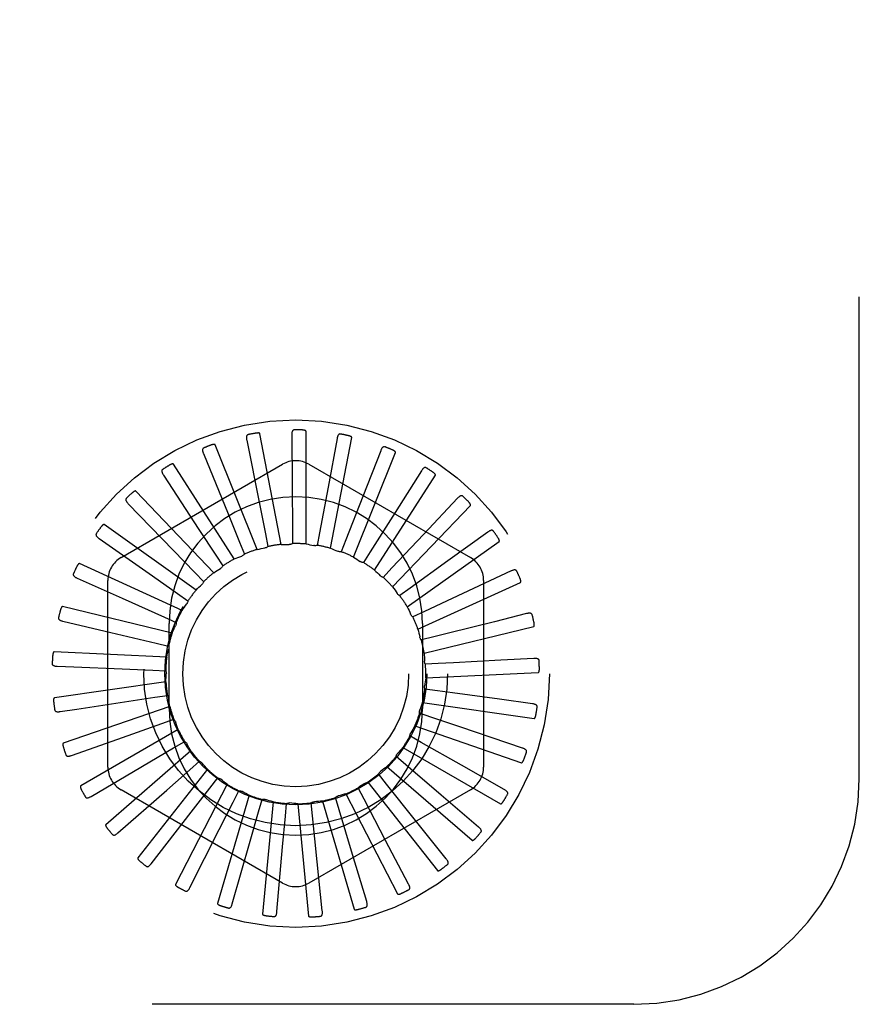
# Model space of a CAD drawing. Header units: inches. Extents: x 0 to 97.1, y 0 to 62.9.
# Tile 24 of 56: x 56.949 to 57.88, y 38.764 to 39.856. Entities that reach past the tile are written whole.
import ezdxf

# ---------------------------------------------------------------- set-up
doc = ezdxf.new("R2010")
doc.units = ezdxf.units.IN
doc.header["$LTSCALE"] = 5.342857
doc.header["$MEASUREMENT"] = 0
doc.linetypes.add('HIDDEN', pattern=[0.2, 0.1, -0.1])
doc.layers.add('DEFAULT_2', color=8, linetype='HIDDEN')

msp = doc.modelspace()

# ---------------------------------------------------------------- linework, layer by layer
at = {"layer": 'DEFAULT_2', "color": 8, "linetype": 'HIDDEN'}
for p, q in [((57.880346, 39.014072), (57.880346, 40.764072)), ((57.239356, 39.273934), (57.215705, 39.396644)), ((57.251007, 39.395129), (57.251395, 39.340534)), ((57.266776, 39.274369), (57.266776, 39.399338)), ((57.293784, 39.269608), (57.317434, 39.392318)), ((57.212513, 39.268317), (57.166067, 39.384334)), ((57.201017, 39.389527), (57.215161, 39.31883)), ((57.301153, 39.391169), (57.291202, 39.337488)), ((57.152991, 39.374565), (57.180259, 39.307823)), ((57.319402, 39.259821), (57.365848, 39.375838)), ((57.349643, 39.377791), (57.329713, 39.326963)), ((57.061596, 39.259273), (57.240763, 39.362715)), ((57.187219, 39.257722), (57.119656, 39.362852)), ((57.26993, 39.362715), (57.449096, 39.259273)), ((57.108665, 39.350785), (57.148071, 39.29041)), ((57.342705, 39.245362), (57.410268, 39.350493)), ((57.394726, 39.355478), (57.365536, 39.30934)), ((57.251395, 39.340534), (57.25174, 39.289039)), ((57.164387, 39.242531), (57.078148, 39.332975)), ((57.291202, 39.337488), (57.281795, 39.286858)), ((57.329713, 39.326963), (57.310894, 39.279028)), ((57.06964, 39.319046), (57.11976, 39.267219)), ((57.215161, 39.31883), (57.221815, 39.285493)), ((57.36285, 39.226755), (57.449089, 39.3172)), ((57.434771, 39.325035), (57.397377, 39.285255)), ((57.180259, 39.307823), (57.193102, 39.276347)), ((57.365536, 39.30934), (57.337986, 39.265833)), ((57.144842, 39.223293), (57.043046, 39.295782)), ((57.148071, 39.29041), (57.166639, 39.261933)), ((57.221815, 39.285493), (57.22459, 39.271506)), ((57.25174, 39.289039), (57.251818, 39.27478)), ((57.281795, 39.286858), (57.279173, 39.272841)), ((57.397377, 39.285255), (57.362091, 39.247749)), ((57.468331, 39.287565), (57.424085, 39.25558)), ((57.037327, 39.280495), (57.09635, 39.23909)), ((57.193102, 39.276347), (57.198474, 39.263139)), ((57.310894, 39.279028), (57.305667, 39.265761)), ((57.37911, 39.204672), (57.480907, 39.277161)), ((57.11976, 39.267219), (57.143381, 39.242771)), ((57.166639, 39.261933), (57.174413, 39.24998)), ((57.337986, 39.265833), (57.330343, 39.253795)), ((57.129292, 39.200705), (57.015616, 39.252618)), ((57.424085, 39.25558), (57.382338, 39.225429)), ((57.143381, 39.242771), (57.153278, 39.232505)), ((57.362091, 39.247749), (57.352308, 39.237375)), ((57.494193, 39.24442), (57.428824, 39.214008)), ((57.012894, 39.236525), (57.062716, 39.214199)), ((57.047013, 39.02713), (57.047013, 39.234014)), ((57.09635, 39.23909), (57.124171, 39.219554)), ((57.390897, 39.17991), (57.504573, 39.231824)), ((57.46368, 39.234014), (57.46368, 39.02713)), ((57.124171, 39.219554), (57.135831, 39.211347)), ((57.382338, 39.225429), (57.370768, 39.217095)), ((57.062716, 39.214199), (57.109701, 39.193121)), ((57.428824, 39.214008), (57.397995, 39.199682)), ((57.118297, 39.175581), (56.996851, 39.205044)), ((57.397995, 39.199682), (57.385057, 39.193687)), ((57.511423, 39.197161), (57.475771, 39.188241)), ((56.997223, 39.188726), (57.050371, 39.176232)), ((57.109701, 39.193121), (57.122704, 39.187269)), ((57.114846, 39.092072), (57.114846, 39.186072)), ((57.395846, 39.186072), (57.395846, 39.092072)), ((57.050371, 39.176232), (57.100496, 39.164427)), ((57.397785, 39.153365), (57.519231, 39.182828)), ((57.100496, 39.164427), (57.114371, 39.161141)), ((57.408496, 39.171437), (57.394657, 39.167999)), ((57.112255, 39.148831), (56.987428, 39.154777)), ((57.413462, 39.141714), (57.399223, 39.140958)), ((57.519397, 39.147495), (57.482702, 39.145483)), ((56.990882, 39.138825), (57.009418, 39.138076)), ((57.009418, 39.138076), (57.06292, 39.135903)), ((57.06292, 39.135903), (57.096887, 39.13451)), ((57.096887, 39.13451), (57.111134, 39.133909)), ((57.399525, 39.125997), (57.524352, 39.131943)), ((57.111386, 39.121421), (56.987689, 39.103636)), ((57.412714, 39.111589), (57.398589, 39.113541)), ((57.012442, 39.091398), (57.065389, 39.09939)), ((57.065389, 39.09939), (57.099005, 39.10445)), ((57.099005, 39.10445), (57.113108, 39.106556)), ((57.396054, 39.098793), (57.51975, 39.081009)), ((57.517828, 39.097217), (57.481415, 39.102186)), ((56.9941, 39.088626), (57.012442, 39.091398)), ((57.115719, 39.094342), (56.997623, 39.053468)), ((57.406277, 39.08215), (57.392777, 39.08674)), ((57.106774, 39.075334), (57.120224, 39.080072)), ((57.438476, 39.071244), (57.406277, 39.08215)), ((57.125099, 39.068572), (57.016873, 39.006087)), ((57.058224, 39.058166), (57.106774, 39.075334)), ((57.387497, 39.072739), (57.505592, 39.031865)), ((57.506772, 39.048145), (57.438476, 39.071244)), ((57.006759, 39.039943), (57.058224, 39.058166)), ((57.119913, 39.048215), (57.132223, 39.055412)), ((57.394386, 39.054461), (57.381998, 39.061523)), ((57.439155, 39.029012), (57.394386, 39.054461)), ((57.139186, 39.045043), (57.044741, 38.963205)), ((57.075489, 39.022169), (57.119913, 39.048215)), ((57.374164, 39.048774), (57.48239, 38.98629)), ((57.137947, 39.024072), (57.148672, 39.033469)), ((57.377469, 39.029523), (57.366642, 39.038802)), ((57.028403, 38.994535), (57.075489, 39.022169)), ((57.157472, 39.024605), (57.080221, 38.926373)), ((57.112402, 39.001641), (57.137947, 39.024072)), ((57.356536, 39.027766), (57.450981, 38.945929)), ((57.416613, 38.996062), (57.377469, 39.029523)), ((57.486629, 39.002051), (57.439155, 39.029012)), ((57.160223, 39.003779), (57.168976, 39.015036)), ((57.335251, 39.010474), (57.412502, 38.912241)), ((57.356139, 39.008238), (57.347263, 39.019398)), ((57.058249, 38.954044), (57.112402, 39.001641)), ((57.240763, 38.898429), (57.061596, 39.001871)), ((57.179295, 39.007997), (57.122031, 38.89692)), ((57.139386, 38.976919), (57.160223, 39.003779)), ((57.185938, 38.988068), (57.192402, 39.000778)), ((57.449096, 39.001871), (57.26993, 38.898429)), ((57.331166, 38.991373), (57.324562, 39.004011)), ((57.327082, 39.006323), (57.327323, 39.006442)), ((57.388242, 38.967973), (57.356139, 39.008238)), ((57.203867, 38.995819), (57.168659, 38.875912)), ((57.214161, 38.977508), (57.218103, 38.991211)), ((57.230299, 38.988512), (57.21842, 38.864109)), ((57.284892, 38.989379), (57.320099, 38.869472)), ((57.303452, 38.97954), (57.29936, 38.993199)), ((57.311079, 38.997522), (57.368343, 38.886445)), ((57.355069, 38.94576), (57.331166, 38.991373)), ((57.458127, 38.960603), (57.416613, 38.996062)), ((57.17056, 38.95775), (57.185938, 38.988068)), ((57.204799, 38.944827), (57.214161, 38.977508)), ((57.243873, 38.972479), (57.245151, 38.986681)), ((57.257637, 38.986339), (57.269516, 38.861936)), ((57.274, 38.973165), (57.272566, 38.987352)), ((57.318291, 38.930228), (57.303452, 38.97954)), ((57.095219, 38.919933), (57.139386, 38.976919)), ((57.240865, 38.938617), (57.243873, 38.972479)), ((57.279238, 38.921936), (57.274, 38.973165)), ((57.422296, 38.925298), (57.388242, 38.967973)), ((57.137976, 38.893435), (57.17056, 38.95775)), ((57.184976, 38.875508), (57.204799, 38.944827)), ((57.380431, 38.897413), (57.355069, 38.94576)), ((57.234519, 38.8668), (57.240865, 38.938617)), ((57.334044, 38.877954), (57.318291, 38.930228)), ((57.284814, 38.867625), (57.279238, 38.921936)), ((57.630346, 38.764072), (53.880346, 38.764072))]:
    msp.add_line(p, q, dxfattribs=at)
for points in [[(57.202585, 39.395641), (57.202143, 39.395507), (57.201761, 39.395305), (57.20144, 39.39503), (57.201179, 39.394698), (57.200981, 39.394323), (57.200837, 39.393905), (57.200741, 39.393447), (57.200688, 39.392955), (57.200674, 39.392434), (57.200693, 39.391889), (57.20074, 39.391324), (57.200811, 39.39074), (57.200903, 39.390142), (57.201017, 39.389527)], [(57.215705, 39.396644), (57.215641, 39.396805), (57.215542, 39.396942), (57.215405, 39.397053), (57.21524, 39.397144), (57.215057, 39.397218), (57.214857, 39.397276), (57.214647, 39.397322), (57.214425, 39.397357), (57.214192, 39.397382), (57.213949, 39.3974), (57.213697, 39.397409), (57.213436, 39.397411), (57.213168, 39.397406), (57.21289, 39.397395), (57.212604, 39.397377), (57.212307, 39.397353), (57.211998, 39.397322), (57.211678, 39.397283), (57.211344, 39.397236), (57.210998, 39.39718)], [(57.253703, 39.400836), (57.253243, 39.400788), (57.25283, 39.400662), (57.252463, 39.400453), (57.252145, 39.400177), (57.251879, 39.399846), (57.251658, 39.399462), (57.251477, 39.399031), (57.251332, 39.398557), (57.25122, 39.398049), (57.251135, 39.397509), (57.251074, 39.396946), (57.251034, 39.396359), (57.251011, 39.395754), (57.251007, 39.395129)], [(57.266776, 39.399338), (57.266744, 39.399508), (57.266673, 39.39966), (57.26656, 39.399796), (57.266416, 39.399916), (57.26625, 39.400023), (57.266066, 39.400118), (57.265868, 39.400202), (57.265658, 39.400279), (57.265435, 39.400348), (57.2652, 39.400411), (57.264955, 39.400468), (57.2647, 39.400519), (57.264436, 39.400565), (57.264163, 39.400607), (57.263879, 39.400644), (57.263583, 39.400676), (57.263269, 39.400704), (57.262955, 39.400727), (57.26266, 39.400742), (57.262377, 39.400752)], [(57.30488, 39.396263), (57.30442, 39.396303), (57.303991, 39.396257), (57.303591, 39.396122), (57.303226, 39.39591), (57.302902, 39.395636), (57.302613, 39.395301), (57.302353, 39.394912), (57.302122, 39.394474), (57.301915, 39.393996), (57.30173, 39.393482), (57.301563, 39.392941), (57.301413, 39.392372), (57.301275, 39.391782), (57.301153, 39.391169)], [(57.317434, 39.392318), (57.317434, 39.392491), (57.317393, 39.392655), (57.317307, 39.392809), (57.317188, 39.392955), (57.317045, 39.393091), (57.316882, 39.39322), (57.316703, 39.39334), (57.31651, 39.393455), (57.316304, 39.393566), (57.316084, 39.393672), (57.315854, 39.393774), (57.315612, 39.393873), (57.315361, 39.393969), (57.3151, 39.394061), (57.314827, 39.394151), (57.314542, 39.394239), (57.314244, 39.394325), (57.313932, 39.394408), (57.313604, 39.394488), (57.31326, 39.394566)], [(57.166067, 39.384334), (57.165974, 39.38448), (57.165851, 39.384595), (57.165695, 39.384679), (57.165516, 39.384737), (57.165322, 39.384774), (57.165115, 39.384794), (57.1649, 39.384799), (57.164675, 39.384791), (57.164442, 39.384772), (57.1642, 39.384743), (57.16395, 39.384705), (57.163694, 39.384657), (57.163431, 39.384602), (57.163161, 39.384538), (57.162883, 39.384467), (57.162596, 39.384386), (57.162294, 39.384296), (57.161991, 39.384199), (57.161704, 39.384101), (57.161427, 39.384)], [(57.354268, 39.382087), (57.353823, 39.382214), (57.353393, 39.38225), (57.352975, 39.382192), (57.352576, 39.382054), (57.352206, 39.381846), (57.351859, 39.381572), (57.35153, 39.381238), (57.35122, 39.380853), (57.350927, 39.380422), (57.350648, 39.379953), (57.350381, 39.379453), (57.350126, 39.378923), (57.34988, 39.37837), (57.349643, 39.377791)], [(57.153373, 39.380866), (57.152965, 39.38065), (57.152628, 39.38038), (57.152365, 39.38005), (57.152172, 39.379674), (57.152048, 39.379268), (57.151986, 39.37883), (57.151978, 39.378362), (57.15202, 39.377869), (57.152104, 39.377355), (57.152226, 39.376823), (57.152379, 39.376277), (57.15256, 39.375718), (57.152763, 39.375147), (57.152991, 39.374565)], [(57.365848, 39.375838), (57.365881, 39.376008), (57.365872, 39.376176), (57.365817, 39.376344), (57.365727, 39.37651), (57.365612, 39.376671), (57.365476, 39.376828), (57.365324, 39.37698), (57.365156, 39.377129), (57.364974, 39.377277), (57.364779, 39.377423), (57.364572, 39.377567), (57.364353, 39.377709), (57.364125, 39.377851), (57.363886, 39.377991), (57.363635, 39.378131), (57.363372, 39.378271), (57.363096, 39.378412), (57.362805, 39.378553), (57.362497, 39.378694), (57.362174, 39.378835)], [(57.119656, 39.362852), (57.119537, 39.362977), (57.119394, 39.363068), (57.119225, 39.36312), (57.119038, 39.363143), (57.118841, 39.363143), (57.118634, 39.363123), (57.118421, 39.363088), (57.118202, 39.363037), (57.117977, 39.362975), (57.117745, 39.3629), (57.117507, 39.362815), (57.117264, 39.36272), (57.117017, 39.362616), (57.116763, 39.362503), (57.116504, 39.36238), (57.116237, 39.362247), (57.115963, 39.362103), (57.115679, 39.361948), (57.115385, 39.361779), (57.115081, 39.361597)], [(57.107848, 39.357045), (57.107487, 39.356756), (57.107208, 39.356426), (57.107012, 39.356052), (57.106894, 39.355647), (57.106849, 39.355225), (57.10687, 39.354783), (57.106952, 39.354322), (57.107086, 39.353845), (57.107266, 39.353357), (57.107487, 39.352857), (57.10774, 39.35235), (57.108023, 39.351835), (57.108331, 39.351314), (57.108665, 39.350785)], [(57.40008, 39.358821), (57.399667, 39.359029), (57.399252, 39.359147), (57.39883, 39.359169), (57.398412, 39.359109), (57.39801, 39.358974), (57.397617, 39.358771), (57.397231, 39.358506), (57.396854, 39.358186), (57.396484, 39.357819), (57.396121, 39.357411), (57.395765, 39.35697), (57.395414, 39.356498), (57.395068, 39.356001), (57.394726, 39.355478)], [(57.410268, 39.350493), (57.410332, 39.350653), (57.410355, 39.350821), (57.410333, 39.350996), (57.410276, 39.351176), (57.410194, 39.351355), (57.41009, 39.351535), (57.409969, 39.351714), (57.409833, 39.351892), (57.409682, 39.352071), (57.409518, 39.352251), (57.409342, 39.352432), (57.409155, 39.352614), (57.408957, 39.352796), (57.408749, 39.352979), (57.408529, 39.353164), (57.408297, 39.353351), (57.408048, 39.353544), (57.407794, 39.353735), (57.407547, 39.353912), (57.407303, 39.35408)], [(57.078148, 39.332975), (57.078008, 39.333075), (57.077851, 39.333137), (57.077675, 39.333157), (57.077487, 39.333144), (57.077293, 39.333107), (57.077094, 39.333048), (57.076892, 39.332972), (57.076686, 39.332882), (57.076476, 39.332778), (57.076263, 39.332661), (57.076046, 39.332532), (57.075825, 39.332393), (57.075602, 39.332244), (57.075375, 39.332084), (57.075143, 39.331914), (57.074906, 39.331733), (57.074664, 39.331541), (57.074415, 39.331335), (57.074159, 39.331114), (57.073897, 39.330879)], [(57.440661, 39.327305), (57.440295, 39.327588), (57.439909, 39.327782), (57.439499, 39.327884), (57.439078, 39.327903), (57.438657, 39.327847), (57.438233, 39.327722), (57.437804, 39.327535), (57.437373, 39.327292), (57.43694, 39.327001), (57.436507, 39.326669), (57.436074, 39.326304), (57.43564, 39.325907), (57.435206, 39.325485), (57.434771, 39.325035)], [(57.067653, 39.325037), (57.067354, 39.324685), (57.067142, 39.324309), (57.06702, 39.323905), (57.066981, 39.323484), (57.067017, 39.323062), (57.067121, 39.322632), (57.067288, 39.322195), (57.06751, 39.321752), (57.06778, 39.321306), (57.068091, 39.320858), (57.068435, 39.320408), (57.068811, 39.319956), (57.069212, 39.319502), (57.06964, 39.319046)], [(57.449089, 39.3172), (57.449182, 39.317345), (57.449236, 39.317505), (57.449248, 39.317681), (57.449226, 39.317868), (57.44918, 39.31806), (57.449111, 39.318257), (57.449027, 39.318455), (57.448926, 39.318656), (57.448812, 39.31886), (57.448685, 39.319068), (57.448547, 39.319279), (57.448397, 39.319493), (57.448237, 39.319709), (57.448067, 39.319928), (57.447887, 39.320151), (57.447694, 39.320379), (57.44749, 39.320612), (57.447273, 39.320851), (57.447041, 39.321095), (57.446795, 39.321345)], [(57.043046, 39.295782), (57.042888, 39.295854), (57.042722, 39.295885), (57.042546, 39.295871), (57.042364, 39.295823), (57.042181, 39.29575), (57.041996, 39.295654), (57.041812, 39.295542), (57.041627, 39.295414), (57.041441, 39.295272), (57.041254, 39.295117), (57.041065, 39.29495), (57.040874, 39.294771), (57.040683, 39.294582), (57.04049, 39.294383), (57.040295, 39.294172), (57.040097, 39.29395), (57.039892, 39.29371), (57.03969, 39.293465), (57.0395, 39.293226), (57.039321, 39.29299)], [(57.034242, 39.286002), (57.034015, 39.2856), (57.033878, 39.28519), (57.033835, 39.28477), (57.033876, 39.28435), (57.033991, 39.283941), (57.034175, 39.283539), (57.034422, 39.283142), (57.034723, 39.282749), (57.035072, 39.282362), (57.035463, 39.281981), (57.035886, 39.281604), (57.036341, 39.281231), (57.03682, 39.280861), (57.037327, 39.280495)], [(57.474544, 39.288679), (57.474238, 39.289026), (57.473896, 39.289289), (57.473513, 39.289467), (57.473103, 39.289566), (57.472679, 39.28959), (57.472239, 39.289548), (57.471782, 39.289445), (57.471313, 39.289288), (57.470833, 39.289085), (57.470345, 39.288841), (57.46985, 39.288564), (57.469349, 39.288256), (57.468843, 39.287924), (57.468331, 39.287565)], [(57.239356, 39.273934), (57.241584, 39.273972), (57.243809, 39.273976), (57.246031, 39.273947), (57.24825, 39.273884)], [(57.251818, 39.27478), (57.251268, 39.274492), (57.250695, 39.274258), (57.250094, 39.274078), (57.249479, 39.273954), (57.248867, 39.27389), (57.24825, 39.273884)], [(57.266776, 39.274369), (57.268971, 39.273985), (57.271157, 39.273568), (57.273333, 39.273119), (57.275501, 39.272637)], [(57.279173, 39.272841), (57.278578, 39.272663), (57.277972, 39.272542), (57.277347, 39.272479), (57.276721, 39.272474), (57.276107, 39.272526), (57.275501, 39.272637)], [(57.480907, 39.277161), (57.481027, 39.277286), (57.48111, 39.277433), (57.481154, 39.277604), (57.481169, 39.277792), (57.481159, 39.277989), (57.481129, 39.278195), (57.481084, 39.278405), (57.481023, 39.278622), (57.48095, 39.278844), (57.480864, 39.279072), (57.480768, 39.279305), (57.480662, 39.279544), (57.480546, 39.279786), (57.48042, 39.280033), (57.480285, 39.280287), (57.48014, 39.280547), (57.47998, 39.280819), (57.479815, 39.28109), (57.479651, 39.281347), (57.479487, 39.281594)], [(57.198474, 39.263139), (57.19807, 39.262666), (57.197625, 39.262237), (57.197134, 39.261846), (57.19661, 39.261503), (57.196065, 39.261216), (57.195495, 39.260981)], [(57.212513, 39.268317), (57.214694, 39.268776), (57.216878, 39.269201), (57.219065, 39.269593), (57.221257, 39.269951)], [(57.22459, 39.271506), (57.224104, 39.271119), (57.223586, 39.270781), (57.22303, 39.270491), (57.22245, 39.270253), (57.221861, 39.270074), (57.221257, 39.269951)], [(57.293784, 39.269608), (57.295866, 39.268815), (57.297933, 39.267992), (57.299985, 39.267139), (57.302022, 39.266256)], [(57.305667, 39.265761), (57.305049, 39.265698), (57.304431, 39.265694), (57.303806, 39.265751), (57.30319, 39.265864), (57.302597, 39.266032), (57.302022, 39.266256)], [(57.015616, 39.252618), (57.015448, 39.252659), (57.015279, 39.252658), (57.015109, 39.252611), (57.014939, 39.25253), (57.014773, 39.252423), (57.01461, 39.252294), (57.01445, 39.252149), (57.014293, 39.251989), (57.014137, 39.251814), (57.013982, 39.251626), (57.013828, 39.251426), (57.013675, 39.251215), (57.013523, 39.250993), (57.013372, 39.250761), (57.01322, 39.250517), (57.013067, 39.250261), (57.012914, 39.249992), (57.012759, 39.249708), (57.012604, 39.249409), (57.012449, 39.249095)], [(57.187219, 39.257722), (57.189273, 39.258585), (57.191337, 39.259416), (57.193411, 39.260215), (57.195495, 39.260981)], [(57.319402, 39.259821), (57.321296, 39.258648), (57.32317, 39.257449), (57.325024, 39.256223), (57.326857, 39.25497)], [(57.330343, 39.253795), (57.329724, 39.25385), (57.329116, 39.253963), (57.328513, 39.254137), (57.327929, 39.254365), (57.327379, 39.254642), (57.326857, 39.25497)], [(57.008822, 39.241349), (57.008675, 39.240911), (57.008618, 39.240483), (57.008656, 39.240062), (57.008775, 39.239657), (57.008966, 39.239278), (57.009223, 39.238918), (57.00954, 39.238574), (57.00991, 39.238246), (57.010326, 39.237932), (57.010782, 39.237631), (57.011269, 39.237341), (57.011786, 39.237061), (57.012327, 39.236789), (57.012894, 39.236525)], [(57.164387, 39.242531), (57.166238, 39.243766), (57.168107, 39.244972), (57.169993, 39.246149), (57.171896, 39.247297)], [(57.174413, 39.24998), (57.174106, 39.24944), (57.17375, 39.248934), (57.173342, 39.248457), (57.172892, 39.248021), (57.172412, 39.247636), (57.171896, 39.247297)], [(57.342705, 39.245362), (57.344343, 39.243853), (57.345957, 39.24232), (57.347545, 39.240766), (57.349108, 39.239188)], [(57.500505, 39.244339), (57.50027, 39.244737), (57.499984, 39.24506), (57.499641, 39.245307), (57.499257, 39.245482), (57.498846, 39.245586), (57.498406, 39.245628), (57.497938, 39.245613), (57.497447, 39.245548), (57.496938, 39.245439), (57.496412, 39.245292), (57.495874, 39.245114), (57.495324, 39.244907), (57.494764, 39.244676), (57.494193, 39.24442)], [(57.144842, 39.223293), (57.146428, 39.224858), (57.148036, 39.226397), (57.149664, 39.227909), (57.151314, 39.229395)], [(57.153278, 39.232505), (57.153078, 39.231917), (57.152825, 39.231353), (57.152514, 39.230808), (57.152155, 39.230294), (57.151756, 39.229825), (57.151314, 39.229395)], [(57.352308, 39.237375), (57.351706, 39.237548), (57.351131, 39.237774), (57.350578, 39.238054), (57.350054, 39.238385), (57.349565, 39.238762), (57.349108, 39.239188)], [(57.504573, 39.231824), (57.504714, 39.231924), (57.504824, 39.232053), (57.5049, 39.232212), (57.504949, 39.232394), (57.504977, 39.232589), (57.504987, 39.232797), (57.504982, 39.233013), (57.504963, 39.233236), (57.504934, 39.233469), (57.504893, 39.233709), (57.504843, 39.233956), (57.504783, 39.23421), (57.504715, 39.23447), (57.504639, 39.234737), (57.504554, 39.235011), (57.50446, 39.235294), (57.504357, 39.235586), (57.504244, 39.235889), (57.504119, 39.236203), (57.503982, 39.236529)], [(57.36285, 39.226755), (57.364173, 39.224963), (57.365468, 39.223153), (57.366733, 39.221326), (57.367969, 39.219481)], [(57.370768, 39.217095), (57.370214, 39.217376), (57.369692, 39.217707), (57.369196, 39.218092), (57.368739, 39.218521), (57.368332, 39.218982), (57.367969, 39.219481)], [(57.129292, 39.200705), (57.130553, 39.202541), (57.13184, 39.204356), (57.133153, 39.206149), (57.134491, 39.207921)], [(57.135831, 39.211347), (57.135747, 39.210731), (57.135605, 39.210129), (57.135403, 39.209535), (57.135147, 39.208963), (57.134844, 39.208427), (57.134491, 39.207921)], [(56.996851, 39.205044), (56.996678, 39.205052), (56.996512, 39.205019), (56.996354, 39.204941), (56.996203, 39.204828), (56.99606, 39.204692), (56.995924, 39.204535), (56.995795, 39.204362), (56.995671, 39.204175), (56.995551, 39.203974), (56.995434, 39.20376), (56.995321, 39.203534), (56.995211, 39.203298), (56.995103, 39.203052), (56.994999, 39.202795), (56.994896, 39.202527), (56.994794, 39.202247), (56.994693, 39.201948), (56.994596, 39.201645), (56.99451, 39.201355), (56.994431, 39.201071)], [(57.37911, 39.204672), (57.38007, 39.202661), (57.380999, 39.200639), (57.381895, 39.198606), (57.38276, 39.19656)], [(57.385057, 39.193687), (57.384566, 39.194068), (57.384116, 39.194492), (57.383702, 39.194964), (57.383335, 39.195472), (57.383022, 39.196002), (57.38276, 39.19656)], [(57.517605, 39.195886), (57.51745, 39.196321), (57.51723, 39.196693), (57.51694, 39.197), (57.516596, 39.197245), (57.516212, 39.197425), (57.515788, 39.197549), (57.515326, 39.197623), (57.514832, 39.197652), (57.514311, 39.197642), (57.513767, 39.197597), (57.513205, 39.197524), (57.512625, 39.197424), (57.512032, 39.197304), (57.511423, 39.197161)], [(56.992313, 39.192692), (56.992251, 39.192234), (56.992276, 39.191803), (56.992393, 39.191397), (56.992586, 39.191022), (56.992845, 39.190686), (56.993166, 39.190381), (56.993543, 39.190103), (56.993968, 39.189851), (56.994436, 39.189622), (56.99494, 39.189413), (56.995474, 39.18922), (56.996034, 39.189043), (56.996617, 39.188878), (56.997223, 39.188726)], [(57.122704, 39.187269), (57.122738, 39.186648), (57.122712, 39.18603), (57.122626, 39.185409), (57.122484, 39.184798), (57.122288, 39.184215), (57.122037, 39.183651)], [(57.475771, 39.188241), (57.424824, 39.17551), (57.408496, 39.171437)], [(57.519231, 39.182828), (57.519389, 39.1829), (57.519521, 39.183005), (57.519626, 39.183147), (57.519708, 39.183316), (57.519773, 39.183503), (57.519822, 39.183705), (57.519858, 39.183917), (57.519882, 39.184141), (57.519897, 39.184375), (57.519902, 39.184618), (57.519899, 39.18487), (57.519889, 39.185131), (57.519872, 39.185399), (57.519847, 39.185675), (57.519816, 39.185961), (57.519777, 39.186256), (57.519732, 39.186563), (57.519678, 39.186882), (57.519614, 39.187214), (57.519542, 39.187559)], [(57.118297, 39.175581), (57.119188, 39.177623), (57.120108, 39.179649), (57.121058, 39.181658), (57.122037, 39.183651)], [(57.390897, 39.17991), (57.39146, 39.177754), (57.391988, 39.175593), (57.392484, 39.173427), (57.392946, 39.171255)], [(57.394657, 39.167999), (57.394248, 39.168466), (57.393886, 39.168968), (57.393569, 39.169509), (57.393304, 39.170077), (57.393097, 39.170657), (57.392946, 39.171255)], [(56.987428, 39.154777), (56.987257, 39.154753), (56.987101, 39.154689), (56.98696, 39.154582), (56.986833, 39.154443), (56.986718, 39.154282), (56.986614, 39.154102), (56.98652, 39.153908), (56.986434, 39.153701), (56.986354, 39.153481), (56.98628, 39.153249), (56.986212, 39.153006), (56.986148, 39.152753), (56.986089, 39.152491), (56.986035, 39.152219), (56.985985, 39.151936), (56.985938, 39.151641), (56.985896, 39.151335), (56.985858, 39.151014), (56.985825, 39.150676), (56.985797, 39.150321)], [(57.112255, 39.148831), (57.112744, 39.151005), (57.113264, 39.153168), (57.113816, 39.155321), (57.114401, 39.157463)], [(57.114371, 39.161141), (57.114522, 39.160538), (57.114613, 39.159927), (57.114647, 39.1593), (57.114622, 39.158674), (57.11454, 39.158064), (57.114401, 39.157463)], [(57.397785, 39.153365), (57.397929, 39.151142), (57.398039, 39.14892), (57.398116, 39.146699), (57.398159, 39.144479)], [(56.985309, 39.141791), (56.985336, 39.141329), (56.985442, 39.14091), (56.985633, 39.140534), (56.985895, 39.140202), (56.986212, 39.139921), (56.986585, 39.139682), (56.987007, 39.139481), (56.987473, 39.139314), (56.987976, 39.139177), (56.988511, 39.139067), (56.989071, 39.138979), (56.989654, 39.138911), (56.990258, 39.138859), (56.990882, 39.138825)], [(57.399223, 39.140958), (57.398909, 39.141494), (57.398649, 39.142055), (57.39844, 39.142647), (57.398287, 39.143254), (57.398194, 39.143863), (57.398159, 39.144479)], [(57.482702, 39.145483), (57.430266, 39.142624), (57.413462, 39.141714)], [(57.525226, 39.145073), (57.525157, 39.14553), (57.525011, 39.145936), (57.524785, 39.146293), (57.524493, 39.146598), (57.52415, 39.146848), (57.523757, 39.14705), (57.523317, 39.14721), (57.522837, 39.147332), (57.522324, 39.14742), (57.521781, 39.147479), (57.521215, 39.147514), (57.520628, 39.147526), (57.520022, 39.14752), (57.519397, 39.147495)], [(57.111134, 39.133909), (57.111395, 39.133346), (57.111601, 39.132762), (57.111752, 39.132153), (57.111847, 39.131534), (57.111882, 39.130919), (57.111859, 39.130303)], [(57.111386, 39.121421), (57.111454, 39.123648), (57.111555, 39.125871), (57.11169, 39.128089), (57.111859, 39.130303)], [(57.524352, 39.131943), (57.52452, 39.131984), (57.52467, 39.132062), (57.5248, 39.132182), (57.524913, 39.132332), (57.525012, 39.132503), (57.525098, 39.132693), (57.525173, 39.132894), (57.525239, 39.133109), (57.525298, 39.133336), (57.52535, 39.133574), (57.525395, 39.133822), (57.525434, 39.13408), (57.525467, 39.134346), (57.525496, 39.134623), (57.525519, 39.134909), (57.525537, 39.135206), (57.52555, 39.135522), (57.525558, 39.135839), (57.525559, 39.136143), (57.525554, 39.136439)], [(57.399525, 39.125997), (57.399245, 39.123786), (57.398933, 39.121583), (57.398588, 39.119388), (57.39821, 39.1172)], [(57.398589, 39.113541), (57.398382, 39.114127), (57.398232, 39.114727), (57.39814, 39.115348), (57.398104, 39.115973), (57.398128, 39.116589), (57.39821, 39.1172)], [(57.481415, 39.102186), (57.429386, 39.109303), (57.412714, 39.111589)], [(56.987689, 39.103636), (56.987525, 39.10358), (56.987384, 39.103487), (56.987266, 39.103356), (56.987167, 39.103195), (56.987085, 39.103016), (56.987018, 39.102819), (56.986962, 39.102611), (56.986916, 39.102391), (56.98688, 39.10216), (56.986851, 39.101918), (56.98683, 39.101666), (56.986815, 39.101406), (56.986807, 39.101137), (56.986805, 39.10086), (56.986809, 39.100573), (56.986819, 39.100275), (56.986836, 39.099965), (56.986859, 39.099643), (56.986891, 39.099307), (56.98693, 39.098957)], [(57.113108, 39.106556), (57.113472, 39.106053), (57.113784, 39.105519), (57.114048, 39.104949), (57.114258, 39.104359), (57.114409, 39.103762), (57.114502, 39.103153)], [(57.115719, 39.094342), (57.115364, 39.096541), (57.115043, 39.098743), (57.114756, 39.100947), (57.114502, 39.103153)], [(57.396054, 39.098793), (57.395361, 39.096676), (57.394637, 39.094572), (57.393883, 39.092481), (57.393097, 39.090405)], [(56.988066, 39.090482), (56.988179, 39.090034), (56.988363, 39.089644), (56.988622, 39.08931), (56.988941, 39.089034), (56.989307, 39.088818), (56.989717, 39.088654), (56.99017, 39.088536), (56.99066, 39.08846), (56.991179, 39.088421), (56.991725, 39.088415), (56.992291, 39.088434), (56.992878, 39.088478), (56.99348, 39.088541), (56.9941, 39.088626)], [(57.392777, 39.08674), (57.392685, 39.087354), (57.392651, 39.087972), (57.392678, 39.088599), (57.392762, 39.08922), (57.392901, 39.08982), (57.393097, 39.090404)], [(57.523094, 39.093736), (57.523112, 39.094197), (57.523046, 39.094624), (57.522891, 39.095017), (57.522663, 39.095372), (57.522373, 39.095682), (57.522025, 39.095955), (57.521623, 39.096196), (57.521176, 39.096406), (57.520688, 39.09659), (57.520166, 39.09675), (57.519617, 39.096891), (57.519042, 39.097015), (57.518447, 39.097123), (57.517828, 39.097217)], [(57.120224, 39.080072), (57.120676, 39.079646), (57.121084, 39.079181), (57.121451, 39.078672), (57.121768, 39.078132), (57.122029, 39.077574), (57.122237, 39.076993)], [(57.125099, 39.068572), (57.124334, 39.070664), (57.123602, 39.072766), (57.122903, 39.074875), (57.122237, 39.076993)], [(57.51975, 39.081009), (57.519923, 39.081017), (57.520085, 39.081065), (57.520235, 39.081158), (57.520375, 39.081284), (57.520504, 39.081434), (57.520625, 39.081603), (57.520737, 39.081787), (57.520842, 39.081986), (57.520943, 39.082197), (57.521038, 39.082421), (57.52113, 39.082656), (57.521217, 39.082902), (57.5213, 39.083157), (57.52138, 39.083423), (57.521457, 39.0837), (57.521531, 39.083989), (57.521603, 39.08429), (57.521671, 39.084606), (57.521736, 39.084937), (57.521797, 39.085282)], [(57.381998, 39.061523), (57.382024, 39.062144), (57.382108, 39.062757), (57.382253, 39.063367), (57.382453, 39.063961), (57.382703, 39.064524), (57.383006, 39.065061)], [(57.387497, 39.072739), (57.386416, 39.07079), (57.385307, 39.068861), (57.384171, 39.066952), (57.383006, 39.065061)], [(57.132223, 39.055412), (57.132747, 39.05508), (57.133236, 39.0547), (57.133692, 39.05427), (57.134107, 39.0538), (57.134469, 39.053301), (57.134782, 39.05277)], [(56.997623, 39.053468), (56.997473, 39.053382), (56.997352, 39.053265), (56.997261, 39.053113), (56.997195, 39.052937), (56.997148, 39.052745), (56.997119, 39.052539), (56.997103, 39.052324), (56.997101, 39.052099), (56.997108, 39.051865), (56.997126, 39.051622), (56.997152, 39.051372), (56.997187, 39.051113), (56.99723, 39.050848), (56.997281, 39.050575), (56.997339, 39.050294), (56.997406, 39.050003), (56.997482, 39.049697), (56.997564, 39.049391), (56.997649, 39.049098), (56.997737, 39.048814)], [(57.139186, 39.045043), (57.138039, 39.046953), (57.136923, 39.048878), (57.135837, 39.050817), (57.134782, 39.05277)], [(57.374164, 39.048774), (57.372734, 39.047066), (57.37128, 39.045381), (57.369802, 39.043721), (57.368301, 39.042085)], [(57.511284, 39.043729), (57.511389, 39.04418), (57.511405, 39.044611), (57.511327, 39.045027), (57.51117, 39.045418), (57.510944, 39.045778), (57.510654, 39.046111), (57.510306, 39.046424), (57.509906, 39.046715), (57.509462, 39.046988), (57.50898, 39.047244), (57.508467, 39.047486), (57.507926, 39.047716), (57.507362, 39.047936), (57.506772, 39.048145)], [(57.000483, 39.040624), (57.000679, 39.040205), (57.000933, 39.039856), (57.001251, 39.039578), (57.001617, 39.039367), (57.002016, 39.039224), (57.002451, 39.039141), (57.002918, 39.039111), (57.003412, 39.039129), (57.00393, 39.039189), (57.004467, 39.039286), (57.00502, 39.039412), (57.005587, 39.039566), (57.006166, 39.039742), (57.006759, 39.039943)], [(57.148672, 39.033469), (57.14925, 39.033242), (57.149801, 39.032962), (57.150331, 39.032625), (57.150827, 39.032242), (57.151277, 39.031822), (57.151685, 39.031359)], [(57.366642, 39.038802), (57.366785, 39.039407), (57.366983, 39.039992), (57.367241, 39.040565), (57.36755, 39.04111), (57.367902, 39.041615), (57.368301, 39.042085)], [(57.505592, 39.031865), (57.505764, 39.031841), (57.505931, 39.031858), (57.506097, 39.031921), (57.506258, 39.032018), (57.506413, 39.03214), (57.506563, 39.032284), (57.506708, 39.032443), (57.506849, 39.032618), (57.506988, 39.032807), (57.507124, 39.033009), (57.507259, 39.033222), (57.507391, 39.033447), (57.507521, 39.033682), (57.50765, 39.033928), (57.507778, 39.034185), (57.507905, 39.034454), (57.508035, 39.034742), (57.508159, 39.035034), (57.508274, 39.035316), (57.508379, 39.035593)], [(57.157472, 39.024605), (57.155984, 39.026263), (57.154524, 39.027942), (57.153091, 39.029641), (57.151685, 39.031359)], [(57.347263, 39.019398), (57.347518, 39.019964), (57.347824, 39.020502), (57.348185, 39.021015), (57.348591, 39.021492), (57.349033, 39.021921), (57.349514, 39.022307)], [(57.356536, 39.027766), (57.354809, 39.02636), (57.353063, 39.024981), (57.351298, 39.02363), (57.349514, 39.022307)], [(57.168976, 39.015036), (57.169587, 39.014922), (57.170182, 39.014751), (57.170765, 39.014521), (57.171325, 39.014239), (57.171846, 39.013911), (57.172334, 39.013534)], [(57.179295, 39.007997), (57.17752, 39.009344), (57.175769, 39.010716), (57.17404, 39.012113), (57.172334, 39.013534)], [(57.335251, 39.010474), (57.333947, 39.009768), (57.332636, 39.009076), (57.331317, 39.008398), (57.329992, 39.007732), (57.328661, 39.007081), (57.327323, 39.006442)], [(57.016873, 39.006087), (57.016742, 39.005974), (57.016645, 39.005836), (57.016584, 39.00567), (57.016552, 39.005484), (57.016543, 39.005287), (57.016553, 39.005079), (57.016579, 39.004865), (57.016618, 39.004644), (57.01667, 39.004416), (57.016733, 39.004181), (57.016807, 39.003939), (57.01689, 39.003692), (57.016983, 39.00344), (57.017084, 39.003182), (57.017195, 39.002917), (57.017315, 39.002644), (57.017445, 39.002362), (57.017586, 39.002072), (57.01774, 39.001772), (57.017906, 39.001463)], [(57.192402, 39.000778), (57.193024, 39.000782), (57.19364, 39.000727), (57.194257, 39.000611), (57.194859, 39.00044), (57.195433, 39.000216), (57.195984, 38.999939)], [(57.203867, 38.995819), (57.201869, 38.996806), (57.19989, 38.997822), (57.197928, 38.998866), (57.195984, 38.999939)], [(57.324562, 39.004011), (57.32489, 39.004482), (57.325257, 39.00492), (57.325666, 39.005329), (57.326109, 39.005702), (57.32658, 39.006032), (57.327082, 39.006323)], [(57.490224, 38.996863), (57.490412, 38.997285), (57.490509, 38.997705), (57.490512, 38.998128), (57.490432, 38.998542), (57.490278, 38.998938), (57.490056, 38.99932), (57.489773, 38.999693), (57.489436, 39.000055), (57.489051, 39.000407), (57.488627, 39.00075), (57.488169, 39.001084), (57.487681, 39.001412), (57.487169, 39.001735), (57.486629, 39.002051)], [(57.022112, 38.994017), (57.022383, 38.993642), (57.022699, 38.993348), (57.023064, 38.993134), (57.023463, 38.992997), (57.023882, 38.992932), (57.024324, 38.992932), (57.024789, 38.992992), (57.025271, 38.993103), (57.025768, 38.99326), (57.026277, 38.993456), (57.026796, 38.993685), (57.027324, 38.993943), (57.027859, 38.994226), (57.028403, 38.994535)], [(57.218103, 38.991211), (57.218713, 38.991332), (57.219328, 38.991395), (57.219956, 38.991398), (57.22058, 38.991344), (57.221186, 38.991233), (57.221779, 38.991065)], [(57.230299, 38.988512), (57.228151, 38.989103), (57.226015, 38.989726), (57.223891, 38.99038), (57.221779, 38.991065)], [(57.272566, 38.987352), (57.273087, 38.987691), (57.273635, 38.987978), (57.274216, 38.988214), (57.274816, 38.988396), (57.275419, 38.988518), (57.276033, 38.988583)], [(57.284892, 38.989379), (57.282678, 38.989129), (57.280463, 38.988913), (57.278248, 38.988731), (57.276033, 38.988583)], [(57.29936, 38.993199), (57.299807, 38.993631), (57.300291, 38.994016), (57.300817, 38.994358), (57.301371, 38.99465), (57.30194, 38.994884), (57.30253, 38.995064)], [(57.311079, 38.997522), (57.308952, 38.996858), (57.306818, 38.996227), (57.304678, 38.995629), (57.30253, 38.995064)], [(57.48239, 38.98629), (57.482553, 38.986233), (57.482721, 38.986218), (57.482896, 38.986249), (57.483072, 38.986314), (57.483248, 38.986404), (57.483422, 38.986517), (57.483595, 38.986646), (57.483767, 38.986791), (57.483939, 38.98695), (57.484111, 38.987122), (57.484283, 38.987307), (57.484455, 38.987503), (57.484627, 38.987709), (57.4848, 38.987926), (57.484975, 38.988154), (57.485151, 38.988394), (57.485329, 38.988648), (57.48551, 38.988915), (57.485694, 38.9892), (57.48588, 38.989501)], [(57.245151, 38.986681), (57.245726, 38.986916), (57.246318, 38.987094), (57.246934, 38.987216), (57.247557, 38.987281), (57.248173, 38.987286), (57.248787, 38.987234)], [(57.257637, 38.986339), (57.255416, 38.986513), (57.2532, 38.98672), (57.250991, 38.98696), (57.248787, 38.987234)], [(57.044741, 38.963205), (57.044634, 38.96307), (57.044565, 38.962916), (57.044537, 38.962741), (57.044541, 38.962553), (57.044569, 38.962357), (57.044618, 38.962155), (57.044684, 38.96195), (57.044764, 38.96174), (57.044858, 38.961526), (57.044965, 38.961307), (57.045083, 38.961084), (57.045212, 38.960857), (57.04535, 38.960627), (57.045498, 38.960392), (57.045657, 38.960153), (57.045827, 38.959908), (57.046008, 38.959657), (57.046202, 38.959398), (57.046411, 38.959131), (57.046635, 38.958855)], [(57.460675, 38.954828), (57.460939, 38.955205), (57.461114, 38.9556), (57.461197, 38.956014), (57.461197, 38.956436), (57.461121, 38.956854), (57.460976, 38.957272), (57.460768, 38.957691), (57.460505, 38.958111), (57.460195, 38.958529), (57.459842, 38.958946), (57.459456, 38.959362), (57.459039, 38.959777), (57.458597, 38.96019), (57.458127, 38.960603)], [(57.05217, 38.952344), (57.052507, 38.952028), (57.052873, 38.951799), (57.053271, 38.951658), (57.053689, 38.951599), (57.054113, 38.951614), (57.054547, 38.951699), (57.054992, 38.951844), (57.055445, 38.952045), (57.055903, 38.952293), (57.056366, 38.952582), (57.056832, 38.952905), (57.057301, 38.953259), (57.057774, 38.953638), (57.058249, 38.954044)], [(57.450981, 38.945929), (57.451131, 38.945842), (57.451293, 38.945796), (57.45147, 38.945793), (57.451656, 38.945823), (57.451845, 38.945879), (57.452038, 38.945957), (57.452232, 38.946051), (57.452428, 38.946161), (57.452627, 38.946284), (57.452829, 38.946421), (57.453033, 38.946569), (57.453239, 38.946729), (57.453447, 38.946899), (57.453658, 38.947079), (57.453872, 38.94727), (57.454091, 38.947473), (57.454314, 38.947688), (57.454542, 38.947917), (57.454776, 38.94816), (57.455014, 38.948419)], [(57.080221, 38.926373), (57.080142, 38.926219), (57.080103, 38.926055), (57.080109, 38.925878), (57.080148, 38.925694), (57.080213, 38.925507), (57.080299, 38.925318), (57.080402, 38.925129), (57.080521, 38.924939), (57.080654, 38.924746), (57.080801, 38.924551), (57.080959, 38.924354), (57.081128, 38.924156), (57.081307, 38.923956), (57.081497, 38.923754), (57.081698, 38.923549), (57.081911, 38.92334), (57.082141, 38.923124), (57.082376, 38.92291), (57.082605, 38.922711), (57.082831, 38.922521)], [(57.423705, 38.919145), (57.424036, 38.919467), (57.424283, 38.919821), (57.424442, 38.920213), (57.424522, 38.920627), (57.424526, 38.921052), (57.424462, 38.921489), (57.424338, 38.92194), (57.424159, 38.922402), (57.423933, 38.922871), (57.423666, 38.923347), (57.423366, 38.923828), (57.423035, 38.924314), (57.422679, 38.924804), (57.422296, 38.925298)], [(57.089571, 38.917114), (57.089962, 38.916867), (57.090365, 38.916711), (57.090783, 38.916649), (57.091204, 38.916669), (57.091618, 38.916765), (57.092028, 38.91693), (57.092437, 38.917157), (57.092844, 38.91744), (57.093246, 38.91777), (57.093646, 38.918142), (57.094043, 38.918547), (57.094437, 38.918983), (57.094829, 38.919444), (57.095219, 38.919933)], [(57.412502, 38.912241), (57.412633, 38.912128), (57.412783, 38.912052), (57.412956, 38.912015), (57.413144, 38.91201), (57.413341, 38.912029), (57.413545, 38.912069), (57.413753, 38.912124), (57.413966, 38.912195), (57.414185, 38.912279), (57.414409, 38.912375), (57.414637, 38.912482), (57.41487, 38.9126), (57.415107, 38.912727), (57.415348, 38.912864), (57.415595, 38.913011), (57.415847, 38.913169), (57.416112, 38.913341), (57.416375, 38.913519), (57.416623, 38.913695), (57.416862, 38.913871)], [(57.122031, 38.89692), (57.121982, 38.896754), (57.121975, 38.896586), (57.122014, 38.896413), (57.122087, 38.89624), (57.122186, 38.896069), (57.122307, 38.895899), (57.122444, 38.895733), (57.122597, 38.895569), (57.122764, 38.895405), (57.122945, 38.895241), (57.123137, 38.895078), (57.123341, 38.894915), (57.123555, 38.894753), (57.12378, 38.89459), (57.124016, 38.894427), (57.124264, 38.894262), (57.124526, 38.894096), (57.124802, 38.893928), (57.125094, 38.893759), (57.125401, 38.893588)], [(57.132965, 38.889598), (57.133395, 38.88943), (57.13382, 38.889353), (57.134242, 38.889371), (57.134652, 38.88947), (57.13504, 38.889643), (57.135412, 38.889882), (57.13577, 38.890183), (57.136116, 38.890537), (57.136449, 38.890938), (57.136771, 38.891379), (57.137084, 38.891851), (57.137388, 38.892354), (57.137686, 38.892882), (57.137976, 38.893435)], [(57.380649, 38.891104), (57.381036, 38.891357), (57.381345, 38.891659), (57.381576, 38.892013), (57.381732, 38.892405), (57.381817, 38.892821), (57.381837, 38.893263), (57.3818, 38.893729), (57.381712, 38.894217), (57.381579, 38.89472), (57.381407, 38.895239), (57.381203, 38.895768), (57.38097, 38.896307), (57.380713, 38.896855), (57.380431, 38.897413)], [(57.368343, 38.886445), (57.368449, 38.886309), (57.368583, 38.886206), (57.368746, 38.886137), (57.36893, 38.886096), (57.369126, 38.886078), (57.369334, 38.886078), (57.369549, 38.886093), (57.369772, 38.886122), (57.370003, 38.886163), (57.370241, 38.886215), (57.370485, 38.886277), (57.370736, 38.886349), (57.370992, 38.886429), (57.371255, 38.886518), (57.371525, 38.886616), (57.371803, 38.886723), (57.372091, 38.886839), (57.372387, 38.886967), (57.372694, 38.887106), (57.373011, 38.887257)], [(57.168659, 38.875912), (57.168642, 38.87574), (57.168667, 38.875573), (57.168738, 38.875411), (57.168843, 38.875255), (57.168973, 38.875106), (57.169123, 38.874962), (57.169289, 38.874825), (57.169471, 38.874693), (57.169666, 38.874563), (57.169874, 38.874436), (57.170094, 38.874313), (57.170325, 38.874191), (57.170565, 38.874072), (57.170817, 38.873955), (57.17108, 38.87384), (57.171355, 38.873725), (57.171649, 38.87361), (57.171946, 38.873499), (57.172234, 38.873398), (57.172516, 38.873306)], [(57.180781, 38.870792), (57.181235, 38.870708), (57.181667, 38.870713), (57.182078, 38.87081), (57.182462, 38.870986), (57.18281, 38.871228), (57.18313, 38.871534), (57.183425, 38.871897), (57.183697, 38.872311), (57.183948, 38.872767), (57.184181, 38.873261), (57.184399, 38.873784), (57.184603, 38.874335), (57.184795, 38.87491), (57.184976, 38.875508)], [(57.320099, 38.869472), (57.320179, 38.869318), (57.32029, 38.869191), (57.320437, 38.869093), (57.32061, 38.869019), (57.320799, 38.868963), (57.321004, 38.868924), (57.321218, 38.868898), (57.321442, 38.868885), (57.321676, 38.868881), (57.321919, 38.868887), (57.322171, 38.868902), (57.322431, 38.868925), (57.322698, 38.868955), (57.322973, 38.868992), (57.323257, 38.869037), (57.32355, 38.86909), (57.323859, 38.869151), (57.32417, 38.869219), (57.324466, 38.869289), (57.324752, 38.869364)], [(57.333065, 38.871717), (57.333493, 38.871893), (57.333853, 38.872131), (57.334147, 38.872435), (57.334375, 38.87279), (57.334536, 38.873182), (57.33464, 38.873612), (57.334692, 38.874077), (57.334698, 38.874572), (57.334662, 38.875092), (57.334592, 38.875633), (57.334492, 38.876191), (57.334365, 38.876765), (57.334216, 38.877352), (57.334044, 38.877954)], [(57.21842, 38.864109), (57.218436, 38.863937), (57.218493, 38.863777), (57.218593, 38.863632), (57.218725, 38.863498), (57.218881, 38.863376), (57.219056, 38.863264), (57.219245, 38.863161), (57.219448, 38.863065), (57.219664, 38.862974), (57.219892, 38.862889), (57.220132, 38.862809), (57.220381, 38.862734), (57.22064, 38.862663), (57.22091, 38.862596), (57.22119, 38.862532), (57.221481, 38.862472), (57.221786, 38.862414), (57.222105, 38.862361), (57.222438, 38.862313), (57.222785, 38.862268)], [(57.23129, 38.861375), (57.231753, 38.861379), (57.232177, 38.861465), (57.232562, 38.861638), (57.232906, 38.861883), (57.233202, 38.862188), (57.233458, 38.862548), (57.233679, 38.862961), (57.233868, 38.863418), (57.234029, 38.863914), (57.234164, 38.864442), (57.234279, 38.864998), (57.234374, 38.865578), (57.234455, 38.866178), (57.234519, 38.8668)], [(57.269516, 38.861936), (57.269564, 38.86177), (57.269649, 38.861625), (57.269774, 38.861501), (57.269929, 38.861395), (57.270105, 38.861304), (57.270298, 38.861227), (57.270502, 38.861162), (57.270719, 38.861106), (57.270948, 38.861058), (57.271188, 38.861018), (57.271437, 38.860984), (57.271696, 38.860957), (57.271963, 38.860937), (57.272239, 38.860921), (57.272526, 38.860912), (57.272823, 38.860908), (57.273136, 38.860909), (57.273454, 38.860917), (57.273764, 38.86093), (57.274071, 38.86095)], [(57.282673, 38.861687), (57.283126, 38.861779), (57.283524, 38.861943), (57.28387, 38.862186), (57.284161, 38.862492), (57.284394, 38.862847), (57.284577, 38.863249), (57.284716, 38.863696), (57.284816, 38.864181), (57.284879, 38.864698), (57.284912, 38.865243), (57.28492, 38.86581), (57.284904, 38.866397), (57.284869, 38.867002), (57.284814, 38.867625)]]:
    msp.add_lwpolyline(points, dxfattribs=at)
for radius in [0.28125, 0.1685, 0.14525, 0.12525]:
    msp.add_circle((57.255346, 39.130572), radius, dxfattribs=at)
for centre, radius, start, end in [((57.255346, 39.130572), 0.27027, 99.44428, 101.25742), ((57.255346, 39.130572), 0.27027, 88.509346, 90.348348), ((57.255346, 39.130572), 0.27027, 77.62679, 79.439333), ((57.255346, 39.130572), 0.27027, 110.334552, 112.166628), ((57.255346, 39.130572), 0.27027, 66.717895, 68.530087), ((57.255346, 39.130572), 0.27027, 121.263694, 123.075539), ((57.255346, 39.337456), 0.029167, 60, 120), ((57.255346, 39.130572), 0.27027, 55.789265, 57.621167), ((57.255346, 39.130572), 0.27027, 132.172081, 133.984776), ((57.255346, 39.130572), 0.27027, 44.898839, 46.711979), ((57.255346, 39.186072), 0.1405, 0, 180), ((57.255346, 39.130572), 0.27027, 143.06246, 144.893799), ((57.255346, 39.130572), 0.27027, 33.971477, 35.802847), ((57.255346, 39.130572), 0.144251, 96.364372, 102.310619), ((57.255346, 39.130572), 0.144251, 85.455282, 91.401528), ((57.255346, 39.130572), 0.144251, 74.546191, 80.492437), ((57.255346, 39.130572), 0.144251, 107.273463, 113.21971), ((57.255346, 39.130572), 0.144251, 63.6371, 69.583347), ((57.07618, 39.234014), 0.029167, 120, 180), ((57.255346, 39.130572), 0.144251, 118.182554, 124.128801), ((57.255346, 39.130572), 0.144251, 52.728009, 58.674256), ((57.434513, 39.234014), 0.029167, 0, 60), ((57.255346, 39.130572), 0.27027, 153.989761, 155.802861), ((57.255346, 39.130572), 0.144251, 129.091645, 135.037892), ((57.255346, 39.130572), 0.27027, 23.081511, 24.893888), ((57.255346, 39.130572), 0.144251, 41.818918, 47.765165), ((57.255346, 39.130572), 0.144251, 140.000736, 145.946983), ((57.255346, 39.130572), 0.144251, 30.909827, 36.856074), ((57.255346, 39.130572), 0.27027, 164.879826, 166.712086), ((57.255346, 39.130572), 0.144251, 150.909827, 156.856074), ((57.255346, 39.130572), 0.27027, 12.172157, 13.984638), ((57.255346, 39.130572), 0.144251, 20.000736, 25.946983), ((57.255346, 39.130572), 0.144251, 161.818918, 167.765165), ((57.255346, 39.130572), 0.144251, 9.091645, 15.037892), ((57.255346, 39.130572), 0.27027, 175.809474, 177.620993), ((57.255346, 39.130572), 0.144251, 172.728009, 178.674256), ((57.255346, 39.130572), 0.27027, 1.24396, 3.075702), ((57.255346, 39.130572), 0.144251, 358.182554, 4.128801), ((57.255346, 39.130572), 0.144251, 183.6371, 189.583347), ((57.255346, 39.130572), 0.144251, 347.273463, 353.21971), ((57.255346, 39.130572), 0.27027, 186.717386, 188.530218), ((57.255346, 39.092072), 0.1405, 180, 360), ((57.255346, 39.130572), 0.144251, 194.546191, 200.492437), ((57.255346, 39.130572), 0.144251, 336.364372, 342.310619), ((57.255346, 39.130572), 0.27027, 350.353433, 352.16654), ((57.255346, 39.130572), 0.144251, 205.455282, 211.401528), ((57.255346, 39.130572), 0.144251, 325.455282, 331.401528), ((57.255346, 39.130572), 0.27027, 197.607887, 199.439281), ((57.255346, 39.130572), 0.144251, 216.364372, 222.310619), ((57.255346, 39.130572), 0.27027, 339.425912, 341.257378), ((57.255346, 39.130572), 0.144251, 314.546191, 320.492437), ((57.07618, 39.02713), 0.029167, 180, 240), ((57.255346, 39.130572), 0.144251, 227.273463, 233.21971), ((57.434513, 39.02713), 0.029167, 300, 360), ((57.255346, 39.130572), 0.144251, 303.6371, 309.583347), ((57.630346, 39.014072), 0.25, 270, 360), ((57.255346, 39.130572), 0.27027, 208.535285, 210.348303), ((57.255346, 39.130572), 0.144251, 238.182554, 244.128801), ((57.255346, 39.130572), 0.144251, 292.728009, 298.674256), ((57.255346, 39.130572), 0.144251, 249.091645, 255.037892), ((57.255346, 39.130572), 0.144251, 260.000736, 265.946983), ((57.255346, 39.130572), 0.144251, 281.818918, 287.765165), ((57.255346, 39.130572), 0.27027, 328.536238, 330.348441), ((57.255346, 39.130572), 0.144251, 270.909827, 276.856074), ((57.255346, 39.130572), 0.27027, 219.445696, 221.25754), ((57.255346, 39.130572), 0.27027, 317.626479, 319.439202), ((57.255346, 39.130572), 0.27027, 230.334615, 232.166451), ((57.255346, 39.130572), 0.27027, 306.698632, 308.530233), ((57.255346, 39.130572), 0.27027, 241.262711, 243.075659), ((57.255346, 38.923688), 0.029167, 240, 300), ((57.255346, 39.130572), 0.27027, 295.808058, 297.621099), ((57.255346, 39.130572), 0.27027, 252.153276, 253.98476), ((57.255346, 39.130572), 0.27027, 284.880292, 286.711913), ((57.255346, 39.130572), 0.27027, 263.080423, 264.893519), ((57.255346, 39.130572), 0.27027, 273.972746, 275.803132)]:
    msp.add_arc(centre, radius, start, end, dxfattribs=at)

doc.saveas('drawing.dxf')
